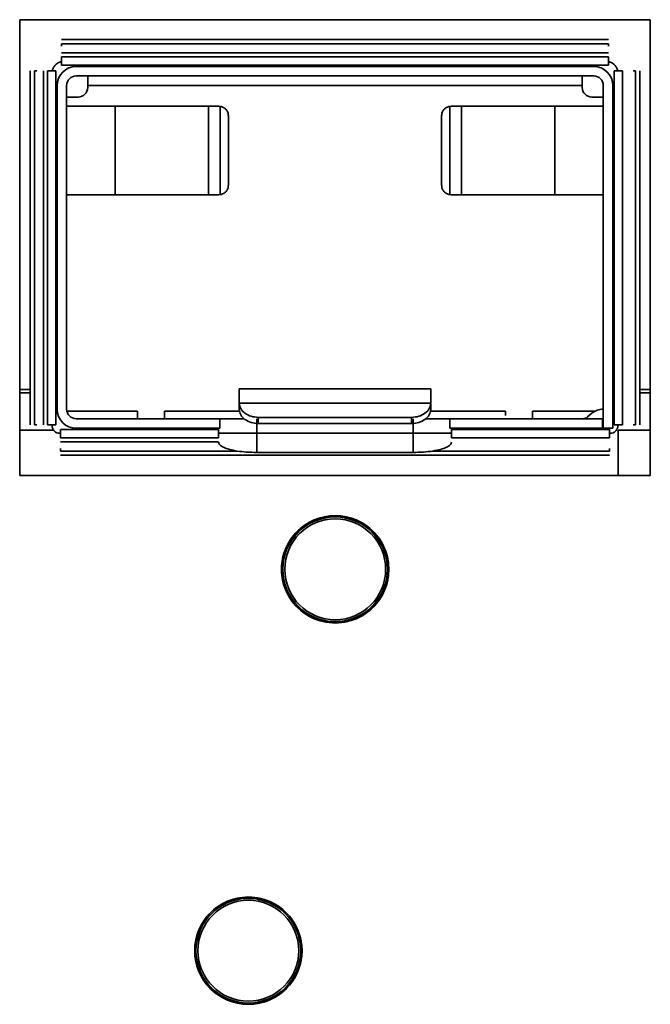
# Model space of a CAD drawing. Header units: millimetres. Extents: x 0 to 1118, y 0 to 864.
# Tile 180 of 250: x 735 to 739, y 477 to 483. Entities that reach past the tile are written whole.
import ezdxf

# ---------------------------------------------------------------- set-up
doc = ezdxf.new("R2010")
doc.units = ezdxf.units.MM

msp = doc.modelspace()

# ---------------------------------------------------------------- linework, layer by layer
at = {"color": 7, "linetype": 'Continuous', "lineweight": 35}
for p, q in [((738.9145, 483.1842), (734.802, 483.1842)), ((734.802, 483.1842), (734.802, 480.2092)), ((738.9145, 480.2092), (738.9145, 483.1842)), ((738.6428, 483.054), (735.0737, 483.054)), ((738.6428, 483.0276), (735.0737, 483.0276)), ((735.0737, 483.0276), (735.0737, 483.011)), ((738.6428, 483.0276), (738.6428, 483.011)), ((735.0737, 482.9673), (738.6428, 482.9673)), ((738.6428, 482.9407), (735.0737, 482.9407)), ((734.871, 482.8513), (734.871, 480.5393)), ((734.8974, 480.5393), (734.8974, 482.8513)), ((734.9139, 482.8513), (734.8974, 482.8513)), ((734.9577, 480.5393), (734.9577, 482.8513)), ((734.9842, 482.8513), (734.9842, 480.5393)), ((735.0382, 480.5393), (735.0382, 482.8513)), ((738.6428, 482.8867), (735.0737, 482.8867)), ((735.1707, 482.8792), (738.5457, 482.8792)), ((738.6782, 480.5393), (738.6782, 482.8513)), ((738.7322, 480.5393), (738.7322, 482.8513)), ((738.8026, 482.8513), (738.8191, 482.8513)), ((738.8191, 480.5393), (738.8191, 482.8513)), ((738.8455, 480.5393), (738.8455, 482.8513)), ((738.5457, 482.8167), (735.1707, 482.8167)), ((735.2457, 482.7542), (735.2457, 482.8167)), ((738.4707, 482.7542), (738.4707, 482.8167)), ((735.0457, 480.6417), (735.0457, 482.7542)), ((735.1082, 482.7542), (735.1082, 480.6417)), ((738.4707, 482.7542), (735.2457, 482.7542)), ((735.2457, 482.7542), (735.2457, 482.7417)), ((738.4707, 482.7542), (738.4707, 482.7417)), ((738.6082, 480.5167), (738.6082, 482.7542)), ((738.6707, 482.7542), (738.6707, 480.5167)), ((735.1082, 482.6792), (735.1832, 482.6792)), ((738.5332, 482.6792), (738.6082, 482.6792)), ((735.1082, 482.6191), (735.4236, 482.6191)), ((735.4236, 482.6191), (735.4236, 482.0417)), ((736.0337, 482.6191), (735.4236, 482.6191)), ((736.0337, 482.0417), (736.0337, 482.6191)), ((736.1008, 482.6191), (736.1095, 482.6185)), ((736.1095, 482.0423), (736.1095, 482.6185)), ((737.607, 482.6185), (737.6157, 482.6191)), ((737.607, 482.6185), (737.607, 482.0423)), ((737.6828, 482.6191), (737.6828, 482.0417)), ((738.2929, 482.6191), (737.6828, 482.6191)), ((738.2929, 482.0417), (738.2929, 482.6191)), ((738.2929, 482.6191), (738.6082, 482.6191)), ((736.1628, 482.1042), (736.1628, 482.5566)), ((737.5536, 482.5566), (737.5536, 482.1042)), ((735.4236, 482.0417), (735.1082, 482.0417)), ((736.0337, 482.0417), (735.4236, 482.0417)), ((736.1095, 482.0423), (736.1008, 482.0417)), ((737.6157, 482.0417), (737.607, 482.0423)), ((737.6828, 482.0417), (738.2929, 482.0417)), ((738.6082, 482.0417), (738.2929, 482.0417)), ((734.871, 480.7708), (734.802, 480.7708)), ((734.871, 480.7708), (734.802, 480.7708)), ((734.802, 480.748), (734.871, 480.748)), ((737.4832, 480.7742), (736.2332, 480.7742)), ((738.9145, 480.7708), (738.8455, 480.7708)), ((738.9145, 480.7708), (738.8455, 480.7708)), ((738.8455, 480.748), (738.9145, 480.748)), ((736.2332, 480.6437), (736.2332, 480.684)), ((736.2332, 480.684), (736.2333, 480.6809)), ((736.2333, 480.6809), (737.4832, 480.6809)), ((737.4832, 480.6809), (737.4832, 480.684)), ((737.4832, 480.684), (737.4832, 480.6437)), ((735.5707, 480.6292), (735.1095, 480.6292)), ((735.5707, 480.5792), (735.5707, 480.6292)), ((736.2332, 480.6292), (735.7457, 480.6292)), ((735.7457, 480.6292), (735.7457, 480.5792)), ((736.2332, 480.6437), (736.2333, 480.6406)), ((736.3582, 480.5884), (737.3582, 480.5884)), ((736.3582, 480.5481), (736.3582, 480.5884)), ((737.3582, 480.5884), (737.3582, 480.5481)), ((737.4832, 480.6406), (737.4832, 480.6437)), ((737.9707, 480.6292), (737.4832, 480.6292)), ((737.9707, 480.5997), (737.9707, 480.6292)), ((738.5546, 480.6292), (738.1457, 480.6292)), ((738.1457, 480.6292), (738.1457, 480.5792)), ((738.5047, 480.5909), (738.5339, 480.6154)), ((738.6062, 480.6417), (738.6082, 480.6417)), ((734.9139, 480.5393), (734.8974, 480.5393)), ((735.1707, 480.5792), (736.1082, 480.5792)), ((736.1082, 480.5792), (736.1082, 480.5167)), ((736.2668, 480.5792), (736.1082, 480.5792)), ((736.3489, 480.5792), (736.3489, 480.4842)), ((737.3582, 480.5481), (736.3582, 480.5481)), ((737.3676, 480.4842), (737.3676, 480.5792)), ((737.6082, 480.5792), (737.4504, 480.5792)), ((738.6032, 480.5792), (737.6082, 480.5792)), ((737.6082, 480.5792), (737.6082, 480.5167)), ((738.6032, 480.5792), (738.6032, 480.5167)), ((738.6082, 480.5792), (738.6032, 480.5792)), ((738.8026, 480.5393), (738.8191, 480.5393)), ((734.802, 480.5042), (735.0243, 480.5042)), ((735.0683, 480.5092), (736.0989, 480.5092)), ((736.1082, 480.5167), (735.1707, 480.5167)), ((736.3489, 480.3597), (736.3489, 480.4842)), ((736.3489, 480.4842), (737.3676, 480.4842)), ((737.3676, 480.4842), (737.3676, 480.3597)), ((737.6176, 480.4842), (737.3676, 480.4842)), ((738.6032, 480.5167), (737.6082, 480.5167)), ((737.6176, 480.5092), (738.6482, 480.5092)), ((738.6707, 480.5167), (738.6082, 480.5167)), ((738.6532, 480.4842), (738.6482, 480.4842)), ((738.7045, 480.5042), (738.9145, 480.5042)), ((738.7045, 480.2092), (738.7045, 480.5042)), ((735.0683, 480.4542), (736.0989, 480.4542)), ((736.0989, 480.4286), (735.0683, 480.4286)), ((737.6176, 480.4552), (738.6482, 480.4552)), ((735.0683, 480.3683), (735.0683, 480.3849)), ((736.22, 480.3683), (735.0683, 480.3683)), ((735.0683, 480.3419), (738.6482, 480.3419)), ((737.3676, 480.3597), (736.3489, 480.3597)), ((738.6482, 480.3683), (737.4965, 480.3683)), ((738.6482, 480.3683), (738.6482, 480.3849)), ((734.802, 480.2092), (738.9145, 480.2092)), ((736.6685, 479.8898), (736.6698, 479.8854)), ((736.7041, 479.9052), (736.701, 479.9085)), ((736.7235, 479.9187), (736.7234, 479.9189)), ((736.6483, 479.8755), (736.6484, 479.8754)), ((737.2066, 479.6398), (737.2068, 479.6398)), ((737.209, 479.6152), (737.2045, 479.6162)), ((737.2045, 479.5767), (737.209, 479.5777)), ((737.2066, 479.5531), (737.2068, 479.5531)), ((736.6483, 479.3174), (736.6484, 479.3175)), ((736.6698, 479.3075), (736.6685, 479.3031)), ((736.701, 479.2844), (736.7041, 479.2877)), ((736.7234, 479.274), (736.7235, 479.2742)), ((736.082, 477.3858), (736.0822, 477.3856)), ((736.1023, 477.4), (736.1036, 477.3956)), ((736.1379, 477.4154), (736.1347, 477.4187)), ((736.1572, 477.429), (736.1571, 477.4292)), ((736.6427, 477.1254), (736.6383, 477.1265)), ((736.6403, 477.15), (736.6405, 477.1501)), ((736.6383, 477.0869), (736.6427, 477.088)), ((736.6403, 477.0634), (736.6405, 477.0633)), ((736.082, 476.8276), (736.0822, 476.8278)), ((736.1036, 476.8178), (736.1023, 476.8134)), ((736.1347, 476.7947), (736.1379, 476.798)), ((736.1571, 476.7842), (736.1572, 476.7844))]:
    msp.add_line(p, q, dxfattribs=at)
at = {"color": 7, "linetype": 'Continuous', "lineweight": 35, "flags": 128}
for points in [[(736.7235, 479.9187), (736.7217, 479.9181), (736.7213, 479.918)], [(736.6501, 479.8769), (736.6498, 479.8766), (736.6484, 479.8754)], [(737.2066, 479.6398), (737.207, 479.638), (737.2071, 479.6376)], [(737.2066, 479.5531), (737.207, 479.5549), (737.2071, 479.5553)], [(736.6501, 479.316), (736.6498, 479.3163), (736.6484, 479.3175)], [(736.7213, 479.2749), (736.7217, 479.2748), (736.7235, 479.2742)], [(736.0838, 477.3871), (736.0836, 477.3868), (736.0822, 477.3856)], [(736.1572, 477.429), (736.1555, 477.4284), (736.1551, 477.4283)], [(736.6403, 477.15), (736.6407, 477.1482), (736.6408, 477.1478)], [(736.6403, 477.0634), (736.6407, 477.0652), (736.6408, 477.0656)], [(736.0838, 476.8262), (736.0836, 476.8266), (736.0822, 476.8278)], [(736.1551, 476.7851), (736.1555, 476.785), (736.1572, 476.7844)]]:
    msp.add_lwpolyline(points, dxfattribs=at)
at = {"color": 7, "linetype": 'Continuous', "lineweight": 35}
for centre, radius in [((736.8595, 479.5964), 0.35), ((736.8595, 479.5964), 0.3415), ((736.8595, 479.5964), 0.329), ((736.2932, 477.1067), 0.35), ((736.2932, 477.1067), 0.3415), ((736.2932, 477.1067), 0.329)]:
    msp.add_circle(centre, radius, dxfattribs=at)
for centre, radius, start, end in [((735.1707, 482.7542), 0.125, 90, 180), ((738.5457, 482.7542), 0.125, 0, 90), ((735.1707, 482.7542), 0.0625, 90, 180), ((738.5457, 482.7542), 0.0625, 0, 90), ((735.1832, 482.7417), 0.0625, 270, 0), ((738.5332, 482.7417), 0.0625, 180, 270), ((735.1707, 480.6417), 0.125, 180, 270), ((735.1707, 480.6417), 0.0625, 180, 270), ((738.4725, 480.6292), 0.05, 270, 310), ((738.6062, 480.5292), 0.1125, 90, 130), ((736.8595, 479.5964), 0.3498, 7.117, 112.883), ((736.647, 479.8832), 0.0125, 306.55189, 2.05503), ((736.6723, 479.8869), 0.00286, 212.09459, 250.85183), ((736.7016, 479.9038), 0.00286, 349.14817, 27.90541), ((736.7174, 479.9239), 0.0125, 237.94516, 293.44795), ((736.8595, 479.5964), 0.3498, 127.117, 232.883), ((736.2432, 478.7537), 1.1926, 69.82738, 70.13502), ((736.4378, 480.5516), 1.1926, 309.82738, 310.13502), ((737.2141, 479.6371), 0.0125, 186.55205, 242.05495), ((737.2141, 479.5558), 0.0125, 117.94504, 173.44795), ((737.2046, 479.6134), 0.00286, 92.09459, 130.85183), ((737.2046, 479.5795), 0.00286, 229.14817, 267.90541), ((736.8595, 479.5964), 0.3498, 247.117, 352.883), ((736.2416, 480.4436), 1.1973, 289.86559, 290.17202), ((736.647, 479.3097), 0.0125, 357.94498, 53.44811), ((736.7016, 479.2891), 0.00286, 332.09459, 10.85183), ((736.7174, 479.269), 0.0125, 66.55189, 122.05503), ((736.2932, 477.1067), 0.3498, 7.117, 112.883), ((736.2932, 477.1067), 0.3498, 127.117, 232.883), ((735.6769, 476.264), 1.1926, 69.82738, 70.13502), ((736.0807, 477.3935), 0.0125, 306.55189, 2.05514), ((736.106, 477.3971), 0.00286, 212.09459, 250.85183), ((736.1353, 477.4141), 0.00286, 349.14817, 27.90541), ((736.1511, 477.4341), 0.0125, 237.94503, 293.44795), ((735.8716, 478.0618), 1.1926, 309.82738, 310.13502), ((736.6479, 477.1473), 0.0125, 186.55205, 242.05495), ((736.6384, 477.1236), 0.00286, 92.09459, 130.85183), ((736.2932, 477.1067), 0.3498, 247.117, 352.883), ((736.6479, 477.066), 0.0125, 117.94505, 173.44795), ((736.6384, 477.0898), 0.00286, 229.14817, 267.90541), ((735.6753, 477.9538), 1.1973, 289.86559, 290.17202), ((736.0807, 476.8199), 0.0125, 357.94489, 53.44811), ((736.1353, 476.7993), 0.00286, 332.09459, 10.85183), ((736.1511, 476.7793), 0.0125, 66.55189, 122.05513)]:
    msp.add_arc(centre, radius, start, end, dxfattribs=at)
for centre, major_axis, start_param, end_param in [((736.8598, 479.5959), (-0.1731, 0.2999), 6.225992, 6.340379), ((736.8588, 479.5964), (0.3463, 0), 6.225992, 6.340379), ((736.8598, 479.597), (0.1731, 0.2999), 3.084399, 3.198786), ((736.2936, 477.1061), (-0.1731, 0.2999), 6.225992, 6.340379), ((736.2926, 477.1067), (0.3463, 0), 6.225992, 6.340379), ((736.2936, 477.1073), (0.1731, 0.2999), 3.084399, 3.198786)]:
    msp.add_ellipse(centre, major_axis=major_axis, ratio=0.999578, start_param=start_param, end_param=end_param, dxfattribs=at)
for points in [[(735.0147, 482.8513), (735.0167, 482.8584), (735.0208, 482.8726), (735.0345, 482.8904), (735.0523, 482.9041), (735.0666, 482.9082), (735.0737, 482.9103)], [(735.0737, 482.9407), (735.0737, 482.9403), (735.0737, 482.9395), (735.0737, 482.9332), (735.0737, 482.9243), (735.0737, 482.9137), (735.0737, 482.9031), (735.0737, 482.8942), (735.0737, 482.8879), (735.0737, 482.8871), (735.0737, 482.8867)], [(738.6428, 482.9407), (738.6428, 482.9403), (738.6428, 482.9395), (738.6428, 482.9332), (738.6428, 482.9243), (738.6428, 482.9137), (738.6428, 482.9031), (738.6428, 482.8942), (738.6428, 482.8879), (738.6428, 482.8871), (738.6428, 482.8867)], [(738.6428, 482.9103), (738.6499, 482.9082), (738.6642, 482.9041), (738.682, 482.8904), (738.6957, 482.8726), (738.6998, 482.8584), (738.7018, 482.8513)], [(735.0382, 482.8513), (735.0378, 482.8513), (735.037, 482.8513), (735.0308, 482.8513), (735.0219, 482.8513), (735.0112, 482.8513), (735.0006, 482.8513), (734.9917, 482.8513), (734.9855, 482.8513), (734.9847, 482.8513), (734.9842, 482.8513)], [(738.6782, 482.8513), (738.6787, 482.8513), (738.6795, 482.8513), (738.6857, 482.8513), (738.6946, 482.8513), (738.7052, 482.8513), (738.7159, 482.8513), (738.7248, 482.8513), (738.731, 482.8513), (738.7318, 482.8513), (738.7322, 482.8513)], [(736.1008, 482.6191), (736.0946, 482.6191), (736.0824, 482.6191), (736.0646, 482.6191), (736.0478, 482.6191), (736.0384, 482.6191), (736.0337, 482.6191)], [(736.1628, 482.5566), (736.1621, 482.5641), (736.1605, 482.579), (736.1485, 482.5984), (736.1311, 482.6131), (736.1167, 482.6167), (736.1095, 482.6185)], [(737.607, 482.6185), (737.5998, 482.6167), (737.5854, 482.6131), (737.568, 482.5984), (737.556, 482.579), (737.5544, 482.5641), (737.5536, 482.5566)], [(737.6828, 482.6191), (737.6781, 482.6191), (737.6686, 482.6191), (737.6519, 482.6191), (737.6341, 482.6191), (737.6219, 482.6191), (737.6157, 482.6191)], [(736.1095, 482.0423), (736.1167, 482.0441), (736.1311, 482.0477), (736.1485, 482.0624), (736.1605, 482.0818), (736.1621, 482.0967), (736.1628, 482.1042)], [(737.5536, 482.1042), (737.5544, 482.0967), (737.556, 482.0818), (737.568, 482.0624), (737.5854, 482.0477), (737.5998, 482.0441), (737.607, 482.0423)], [(736.0337, 482.0417), (736.0384, 482.0417), (736.0478, 482.0417), (736.0646, 482.0417), (736.0824, 482.0417), (736.0946, 482.0417), (736.1008, 482.0417)], [(737.6157, 482.0417), (737.6219, 482.0417), (737.6341, 482.0417), (737.6519, 482.0417), (737.6686, 482.0417), (737.6781, 482.0417), (737.6828, 482.0417)], [(736.2332, 480.684), (736.2332, 480.6973), (736.2332, 480.724), (736.2332, 480.7522), (736.2332, 480.7707), (736.2332, 480.773), (736.2332, 480.7742)], [(737.4832, 480.7742), (737.4832, 480.773), (737.4832, 480.7707), (737.4832, 480.7522), (737.4832, 480.724), (737.4832, 480.6973), (737.4832, 480.684)], [(736.3582, 480.5884), (736.3422, 480.5898), (736.3101, 480.5926), (736.2693, 480.6138), (736.2403, 480.6443), (736.2356, 480.6687), (736.2333, 480.6809)], [(737.4832, 480.6809), (737.4809, 480.6687), (737.4762, 480.6443), (737.4471, 480.6138), (737.4064, 480.5926), (737.3743, 480.5898), (737.3582, 480.5884)], [(736.2333, 480.6406), (736.2356, 480.6284), (736.2403, 480.604), (736.2693, 480.5735), (736.3101, 480.5523), (736.3422, 480.5495), (736.3582, 480.5481)], [(737.3582, 480.5481), (737.3743, 480.5495), (737.4064, 480.5523), (737.4471, 480.5735), (737.4762, 480.604), (737.4809, 480.6284), (737.4832, 480.6406)], [(734.9842, 480.5393), (734.9847, 480.5393), (734.9855, 480.5393), (734.9917, 480.5393), (735.0006, 480.5393), (735.0112, 480.5393), (735.0219, 480.5393), (735.0308, 480.5393), (735.037, 480.5393), (735.0378, 480.5393), (735.0382, 480.5393)], [(735.0632, 480.4842), (735.0567, 480.4849), (735.0436, 480.4865), (735.0271, 480.498), (735.0155, 480.5145), (735.014, 480.5276), (735.0132, 480.5342)], [(738.7032, 480.5342), (738.7025, 480.5276), (738.701, 480.5145), (738.6894, 480.498), (738.6729, 480.4865), (738.6598, 480.4849), (738.6532, 480.4842)], [(738.6782, 480.5393), (738.6787, 480.5393), (738.6795, 480.5393), (738.6857, 480.5393), (738.6946, 480.5393), (738.7052, 480.5393), (738.7159, 480.5393), (738.7248, 480.5393), (738.731, 480.5393), (738.7318, 480.5393), (738.7322, 480.5393)], [(735.0683, 480.5082), (735.0683, 480.5078), (735.0683, 480.507), (735.0683, 480.5007), (735.0683, 480.4918), (735.0683, 480.4812), (735.0683, 480.4706), (735.0683, 480.4617), (735.0683, 480.4554), (735.0683, 480.4546), (735.0683, 480.4542)], [(736.0989, 480.4542), (736.0989, 480.4546), (736.0989, 480.4554), (736.0989, 480.4617), (736.0989, 480.4706), (736.0989, 480.4812), (736.0989, 480.4918), (736.0989, 480.5007), (736.0989, 480.507), (736.0989, 480.5078), (736.0989, 480.5082)], [(736.3489, 480.4842), (736.3162, 480.4842), (736.2508, 480.4842), (736.1682, 480.4842), (736.1104, 480.4842), (736.1027, 480.4842), (736.0989, 480.4842)], [(737.6176, 480.4552), (737.6176, 480.4556), (737.6176, 480.4564), (737.6176, 480.4627), (737.6176, 480.4716), (737.6176, 480.4822), (737.6176, 480.4928), (737.6176, 480.5017), (737.6176, 480.508), (737.6176, 480.5088), (737.6176, 480.5092)], [(738.6482, 480.4552), (738.6482, 480.4556), (738.6482, 480.4564), (738.6482, 480.4627), (738.6482, 480.4716), (738.6482, 480.4822), (738.6482, 480.4928), (738.6482, 480.5017), (738.6482, 480.508), (738.6482, 480.5088), (738.6482, 480.5092)]]:
    msp.add_open_spline(points, degree=3, dxfattribs=at)
for points, knots in [([(737.3676, 480.4842), (737.4008, 480.4842), (737.4604, 480.4842), (737.507, 480.4842), (737.5277, 480.4842)], [0, 0, 0, 0, 0.556786, 1, 1, 1, 1]), ([(736.0989, 480.4253), (736.101, 480.4187), (736.1046, 480.4075), (736.1313, 480.3914), (736.1676, 480.3782), (736.2031, 480.3715), (736.22, 480.3683)], [0, 0, 0, 0, 0.291222, 0.5005, 0.762069, 1, 1, 1, 1]), ([(737.6176, 480.4253), (737.6161, 480.4196), (737.613, 480.4083), (737.5875, 480.3924), (737.5498, 480.3783), (737.5142, 480.3717), (737.4965, 480.3683)], [0, 0, 0, 0, 0.250679, 0.500526, 0.750653, 1, 1, 1, 1]), ([(736.3489, 480.3597), (736.3261, 480.36), (736.2805, 480.3605), (736.2401, 480.3657), (736.22, 480.3683)], [0, 0, 0, 0, 0.501009, 1, 1, 1, 1]), ([(737.4965, 480.3683), (737.4763, 480.3657), (737.436, 480.3605), (737.3904, 480.36), (737.3676, 480.3597)], [0, 0, 0, 0, 0.499, 1, 1, 1, 1]), ([(736.6713, 479.8842), (736.67, 479.8833), (736.6673, 479.8815), (736.6633, 479.8789), (736.6594, 479.8762), (736.6555, 479.8736), (736.6546, 479.8731), (736.6544, 479.8732), (736.6544, 479.8732)], [0, 0, 0, 0, 0.106203, 0.213089, 0.349307, 0.572631, 0.997278, 1, 1, 1, 1]), ([(736.7086, 479.915), (736.7094, 479.9139), (736.7105, 479.9123), (736.7101, 479.9097), (736.7091, 479.9082), (736.7077, 479.907), (736.7068, 479.9064), (736.7058, 479.9058), (736.7048, 479.9054), (736.7043, 479.9052), (736.7041, 479.9052)], [0, 0, 0, 0, 0.481674, 0.669596, 0.834049, 0.880384, 0.911463, 0.948744, 0.981439, 1, 1, 1, 1]), ([(736.7224, 479.9124), (736.722, 479.9121), (736.7216, 479.9118), (736.7177, 479.9098), (736.714, 479.908), (736.7096, 479.9059), (736.7064, 479.9043), (736.7047, 479.9035), (736.7044, 479.9033)], [0, 0, 0, 0, 0.418026, 0.594815, 0.771695, 0.873161, 0.974276, 1, 1, 1, 1]), ([(737.2017, 479.5572), (737.2016, 479.5576), (737.2015, 479.5582), (737.2018, 479.5625), (737.2021, 479.5667), (737.2024, 479.5716), (737.2026, 479.5751), (737.2027, 479.577), (737.2028, 479.5774)], [0, 0, 0, 0, 0.4180259, 0.5948154, 0.7716952, 0.8731613, 0.9742761, 1, 1, 1, 1]), ([(737.2028, 479.5774), (737.2031, 479.5857), (737.2036, 479.5985), (737.203, 479.6112), (737.2028, 479.6155)], [0, 0, 0, 0, 0.655623, 1, 1, 1, 1]), ([(736.6591, 479.3064), (736.6596, 479.3077), (736.6604, 479.3095), (736.6629, 479.3104), (736.6647, 479.3103), (736.6665, 479.3097), (736.6675, 479.3092), (736.6684, 479.3086), (736.6692, 479.308), (736.6697, 479.3077), (736.6698, 479.3075)], [0, 0, 0, 0, 0.481674, 0.669596, 0.834049, 0.880384, 0.911463, 0.948744, 0.981439, 1, 1, 1, 1]), ([(736.6713, 479.3087), (736.6784, 479.3043), (736.6892, 479.2975), (736.7005, 479.2916), (736.7044, 479.2896)], [0, 0, 0, 0, 0.655623, 1, 1, 1, 1]), ([(736.7044, 479.2896), (736.7058, 479.2889), (736.7087, 479.2874), (736.713, 479.2853), (736.7172, 479.2833), (736.7214, 479.2812), (736.7223, 479.2806), (736.7224, 479.2805), (736.7224, 479.2805)], [0, 0, 0, 0, 0.106203, 0.213089, 0.349307, 0.572631, 0.997278, 1, 1, 1, 1]), ([(736.1051, 477.3944), (736.1037, 477.3935), (736.101, 477.3918), (736.0971, 477.3891), (736.0932, 477.3865), (736.0893, 477.3839), (736.0883, 477.3834), (736.0882, 477.3834), (736.0882, 477.3834)], [0, 0, 0, 0, 0.106203, 0.213089, 0.349307, 0.572631, 0.997278, 1, 1, 1, 1]), ([(736.1423, 477.4253), (736.1431, 477.4241), (736.1442, 477.4226), (736.1438, 477.42), (736.1429, 477.4184), (736.1414, 477.4172), (736.1405, 477.4166), (736.1395, 477.4161), (736.1386, 477.4157), (736.1381, 477.4155), (736.1379, 477.4154)], [0, 0, 0, 0, 0.481674, 0.669596, 0.834049, 0.880384, 0.911463, 0.948744, 0.981439, 1, 1, 1, 1]), ([(736.1561, 477.4226), (736.1558, 477.4224), (736.1553, 477.422), (736.1515, 477.4201), (736.1477, 477.4183), (736.1433, 477.4161), (736.1402, 477.4146), (736.1385, 477.4137), (736.1381, 477.4135)], [0, 0, 0, 0, 0.418026, 0.594815, 0.771695, 0.873161, 0.974276, 1, 1, 1, 1]), ([(736.6365, 477.0876), (736.6368, 477.096), (736.6373, 477.1087), (736.6367, 477.1214), (736.6365, 477.1258)], [0, 0, 0, 0, 0.655623, 1, 1, 1, 1]), ([(736.6354, 477.0675), (736.6354, 477.0679), (736.6353, 477.0685), (736.6355, 477.0728), (736.6358, 477.0769), (736.6362, 477.0819), (736.6364, 477.0853), (736.6365, 477.0872), (736.6365, 477.0876)], [0, 0, 0, 0, 0.4180259, 0.5948154, 0.7716952, 0.8731613, 0.9742761, 1, 1, 1, 1]), ([(736.0928, 476.8167), (736.0934, 476.818), (736.0942, 476.8197), (736.0967, 476.8207), (736.0985, 476.8206), (736.1002, 476.8199), (736.1012, 476.8195), (736.1022, 476.8189), (736.103, 476.8183), (736.1034, 476.8179), (736.1036, 476.8178)], [0, 0, 0, 0, 0.481674, 0.669596, 0.834049, 0.880384, 0.911463, 0.948744, 0.981439, 1, 1, 1, 1]), ([(736.1051, 476.819), (736.1122, 476.8145), (736.1229, 476.8077), (736.1342, 476.8019), (736.1381, 476.7999)], [0, 0, 0, 0, 0.655623, 1, 1, 1, 1]), ([(736.1381, 476.7999), (736.1396, 476.7991), (736.1425, 476.7977), (736.1468, 476.7956), (736.151, 476.7935), (736.1552, 476.7915), (736.1561, 476.7909), (736.1561, 476.7907), (736.1561, 476.7907)], [0, 0, 0, 0, 0.106203, 0.213089, 0.349307, 0.572631, 0.997278, 1, 1, 1, 1])]:
    msp.add_open_spline(points, degree=3, knots=knots, dxfattribs=at)

doc.saveas('drawing.dxf')
